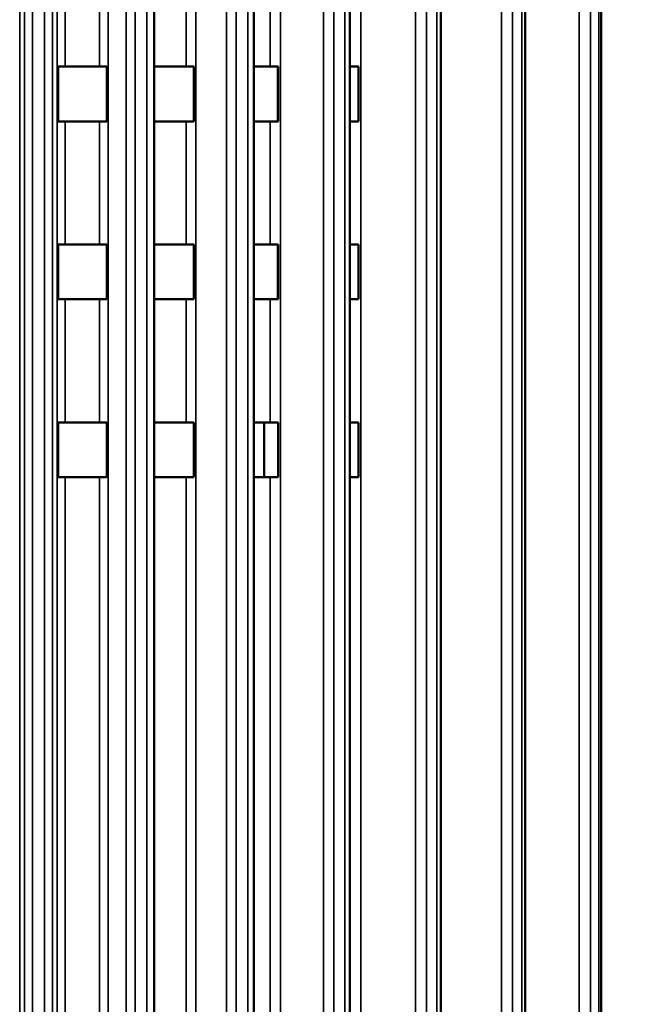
# Model space of a CAD drawing. Header units: millimetres. Extents: x 38 to 2514, y 38 to 1622.
# Tile 140 of 256: x 1073 to 1118, y 773 to 845. Entities that reach past the tile are written whole.
import ezdxf

# ---------------------------------------------------------------- set-up
doc = ezdxf.new("R2010")
doc.units = ezdxf.units.MM
doc.header["$LTSCALE"] = 7.692308
for name, color, linetype, lineweight in [('Dimension (ISO)', 7, 'Continuous', 25), ('Visible (ISO)', 7, 'Continuous', 50), ('Visible Narrow (ISO)', 7, 'Continuous', 35)]:
    doc.layers.add(name, color=color, linetype=linetype, lineweight=lineweight)
doc.styles.add('Note Text (ANSI)', font='tahoma.ttf')
doc.dimstyles.new('Default (ISO)', dxfattribs={"dimscale": 7.692308, "dimtxt": 1, "dimasz": 2.5, "dimexe": 3.175, "dimexo": 0, "dimgap": 0.762, "dimtad": 1, "dimrnd": 1e-08, "dimzin": 0, "dimdsep": 46, "dimtxsty": 'Note Text (ANSI)', "dimcen": 0.09, "dimdle": 10, "dimclrd": 1, "dimclre": 1, "dimclrt": 1, "dimazin": 0, "dimtfac": 3.5052, "dimtmove": 0, "dimatfit": 3, "dimfxl": 1, "dimtolj": 1, "dimtzin": 0, "dimlwd": -1, "dimlwe": -1, "dimarcsym": 0})

# ---------------------------------------------------------------- blocks, each defined once
blk = doc.blocks.new('*D3')
at = {"layer": 'Defpoints', "color": 0, "transparency": 16777216}
for p in [(1132.115, 1043.445), (1017.115, 757.043), (1132.115, 757.043)]:
    blk.add_point(p, dxfattribs=at)
at = {"layer": 'Dimension (ISO)', "color": 1, "transparency": 16777216}
for p, q in [((1017.115, 757.043), (1017.115, 1067.868)), ((1132.115, 757.043), (1132.115, 1067.868)), ((1036.346, 1043.445), (1112.885, 1043.445))]:
    blk.add_line(p, q, dxfattribs=at)
for points in [[(1036.346, 1046.65), (1036.346, 1040.24), (1017.115, 1043.445)], [(1112.885, 1046.65), (1112.885, 1040.24), (1132.115, 1043.445)]]:
    blk.add_solid(points, dxfattribs=at)
at = {"layer": 'Dimension (ISO)', "color": 1, "transparency": 16777216, "insert": (1024.38, 1059.37), "char_height": 7.69231, "attachment_point": 1, "style": 'Note Text (ANSI)'}
blk.add_mtext('\\A1;115.00 mm [4.528 in]', dxfattribs=at)
blk = doc.blocks.new('*D10')
at = {"layer": 'Defpoints', "color": 0, "transparency": 16777216}
for p in [(1163.115, 1147.322), (986.127, 798.326), (1163.115, 797.473)]:
    blk.add_point(p, dxfattribs=at)
at = {"layer": 'Dimension (ISO)', "color": 1, "transparency": 16777216}
for p, q in [((986.127, 798.326), (986.127, 1171.745)), ((1163.115, 797.473), (1163.115, 1171.745)), ((1005.358, 1147.322), (1143.885, 1147.322))]:
    blk.add_line(p, q, dxfattribs=at)
for points in [[(1005.358, 1150.527), (1005.358, 1144.117), (986.127, 1147.322)], [(1143.885, 1150.527), (1143.885, 1144.117), (1163.115, 1147.322)]]:
    blk.add_solid(points, dxfattribs=at)
at = {"layer": 'Dimension (ISO)', "color": 1, "transparency": 16777216, "insert": (1024.386, 1163.247), "char_height": 7.69231, "attachment_point": 1, "style": 'Note Text (ANSI)'}
blk.add_mtext('\\A1;176.99 mm [6.968 in]', dxfattribs=at)

msp = doc.modelspace()

# ---------------------------------------------------------------- linework, layer by layer
at = {"layer": 'Visible (ISO)'}
for p, q in [((1083.0657, 913.4794), (1083.0657, 761.6927)), ((1090.3544, 913.3087), (1090.3544, 761.6927)), ((1097.3841, 913.1449), (1097.3841, 761.6927)), ((1104.0346, 912.956), (1104.0346, 761.6927)), ((1110.1919, 912.7842), (1110.1919, 761.6927)), ((1115.7507, 912.5832), (1115.7507, 761.6927)), ((1076.0591, 837.1927), (1076.0591, 841.1927)), ((1076.5649, 841.1927), (1076.0591, 841.1927)), ((1079.0733, 841.1927), (1076.5649, 841.1927)), ((1079.0733, 841.1927), (1079.6162, 841.1927)), ((1079.6162, 841.1927), (1079.6162, 837.1927)), ((1085.4044, 841.1927), (1083.0657, 841.1927)), ((1085.4044, 841.1927), (1085.9752, 841.1927)), ((1085.9752, 841.1927), (1085.9752, 837.1927)), ((1091.5509, 841.1927), (1090.3544, 841.1927)), ((1091.5509, 841.1927), (1092.1398, 841.1927)), ((1092.1154, 837.1927), (1092.1154, 841.1927)), ((1092.1398, 841.1927), (1092.1398, 837.1927)), ((1097.4077, 841.1927), (1097.3841, 841.1927)), ((1097.4077, 841.1927), (1098.0045, 841.1927)), ((1098.0045, 841.1927), (1098.0045, 837.1927)), ((1076.5649, 837.1927), (1076.0591, 837.1927)), ((1079.0733, 837.1927), (1076.5649, 837.1927)), ((1079.0733, 837.1927), (1079.6162, 837.1927)), ((1085.4044, 837.1927), (1083.0657, 837.1927)), ((1085.4044, 837.1927), (1085.9752, 837.1927)), ((1091.5509, 837.1927), (1090.3544, 837.1927)), ((1091.5509, 837.1927), (1092.1398, 837.1927)), ((1097.4077, 837.1927), (1097.3841, 837.1927)), ((1097.4077, 837.1927), (1098.0045, 837.1927)), ((1076.0591, 824.1927), (1076.0591, 828.1927)), ((1076.5649, 828.1927), (1076.0591, 828.1927)), ((1079.0733, 828.1927), (1076.5649, 828.1927)), ((1079.0733, 828.1927), (1079.6162, 828.1927)), ((1079.6162, 828.1927), (1079.6162, 824.1927)), ((1085.4044, 828.1927), (1083.0657, 828.1927)), ((1085.4044, 828.1927), (1085.9752, 828.1927)), ((1085.9752, 828.1927), (1085.9752, 824.1927)), ((1091.5509, 828.1927), (1090.3544, 828.1927)), ((1091.5509, 828.1927), (1092.1398, 828.1927)), ((1092.1154, 824.1927), (1092.1154, 828.1927)), ((1092.1398, 828.1927), (1092.1398, 824.1927)), ((1097.4077, 828.1927), (1097.3841, 828.1927)), ((1097.4077, 828.1927), (1098.0045, 828.1927)), ((1098.0045, 828.1927), (1098.0045, 824.1927)), ((1076.5649, 824.1927), (1076.0591, 824.1927)), ((1079.0733, 824.1927), (1076.5649, 824.1927)), ((1079.0733, 824.1927), (1079.6162, 824.1927)), ((1085.4044, 824.1927), (1083.0657, 824.1927)), ((1085.4044, 824.1927), (1085.9752, 824.1927)), ((1091.5509, 824.1927), (1090.3544, 824.1927)), ((1091.5509, 824.1927), (1092.1398, 824.1927)), ((1097.4077, 824.1927), (1097.3841, 824.1927)), ((1097.4077, 824.1927), (1098.0045, 824.1927)), ((1076.0591, 811.1927), (1076.0591, 815.1927)), ((1076.5649, 815.1927), (1076.0591, 815.1927)), ((1079.0733, 815.1927), (1076.5649, 815.1927)), ((1079.0733, 815.1927), (1079.6162, 815.1927)), ((1079.6162, 815.1927), (1079.6162, 811.1927)), ((1085.4044, 815.1927), (1083.0657, 815.1927)), ((1085.4044, 815.1927), (1085.9752, 815.1927)), ((1085.9752, 815.1927), (1085.9752, 811.1927)), ((1091.5509, 815.1927), (1090.3544, 815.1927)), ((1091.1154, 811.1927), (1091.1154, 815.1927)), ((1091.5509, 815.1927), (1092.1398, 815.1927)), ((1092.1398, 815.1927), (1092.1398, 811.1927)), ((1097.4077, 815.1927), (1097.3841, 815.1927)), ((1097.4077, 815.1927), (1098.0045, 815.1927)), ((1098.0045, 815.1927), (1098.0045, 811.1927)), ((1076.5649, 811.1927), (1076.0591, 811.1927)), ((1079.0733, 811.1927), (1076.5649, 811.1927)), ((1079.0733, 811.1927), (1079.6162, 811.1927)), ((1085.4044, 811.1927), (1083.0657, 811.1927)), ((1085.4044, 811.1927), (1085.9752, 811.1927)), ((1091.5509, 811.1927), (1090.3544, 811.1927)), ((1091.5509, 811.1927), (1092.1398, 811.1927)), ((1097.4077, 811.1927), (1097.3841, 811.1927)), ((1097.4077, 811.1927), (1098.0045, 811.1927))]:
    msp.add_line(p, q, dxfattribs=at)
at = {"layer": 'Visible Narrow (ISO)'}
for p, q in [((1073.2414, 916.2927), (1073.2414, 761.6927)), ((1075.9894, 761.6927), (1075.9894, 916.2927)), ((1079.7184, 916.2927), (1079.7184, 761.6927)), ((1086.1081, 916.2927), (1086.1081, 761.6927)), ((1092.3012, 916.2927), (1092.3012, 761.6927)), ((1098.1917, 916.2927), (1098.1917, 761.6927)), ((1073.5888, 913.5969), (1073.5888, 761.6927)), ((1075.6419, 913.5969), (1075.6419, 761.6927)), ((1081.028, 913.5969), (1081.028, 761.6927)), ((1088.3575, 913.5969), (1088.3575, 761.6927)), ((1095.4518, 913.5969), (1095.4518, 761.6927)), ((1102.1897, 913.5969), (1102.1897, 761.6927)), ((1108.4557, 913.5969), (1108.4557, 761.6927)), ((1114.1427, 913.5969), (1114.1427, 761.6927)), ((1074.1837, 911.2927), (1074.1837, 761.6927)), ((1075.0471, 911.2927), (1075.0471, 761.6927)), ((1081.6923, 911.2927), (1081.6924, 761.6927)), ((1082.5484, 911.2927), (1082.5484, 761.6927)), ((1089.0799, 911.2927), (1089.0801, 761.6927)), ((1089.9139, 911.2927), (1089.9141, 761.6927)), ((1096.22, 911.2927), (1096.2202, 761.6927)), ((1097.0177, 911.2927), (1097.0179, 761.6927)), ((1102.9904, 911.2927), (1102.9907, 761.6927)), ((1103.7382, 911.2927), (1103.7384, 761.6927)), ((1109.2754, 911.2927), (1109.2757, 761.6927)), ((1109.9603, 911.2927), (1109.9607, 761.6927)), ((1114.9672, 911.2927), (1114.9676, 761.6927)), ((1115.5778, 911.2927), (1115.5781, 761.6927)), ((1076.5649, 841.1927), (1076.5649, 850.1927)), ((1079.0733, 850.1927), (1079.0733, 841.1927)), ((1085.4044, 850.1927), (1085.4044, 841.1927)), ((1091.5509, 850.1927), (1091.5509, 841.1927)), ((1097.4077, 850.1927), (1097.4077, 841.1927)), ((1076.5649, 828.1927), (1076.5649, 837.1927)), ((1079.0733, 837.1927), (1079.0733, 828.1927)), ((1085.4044, 837.1927), (1085.4044, 828.1927)), ((1091.5509, 837.1927), (1091.5509, 828.1927)), ((1097.4077, 837.1927), (1097.4077, 828.1927)), ((1076.5649, 815.1927), (1076.5649, 824.1927)), ((1079.0733, 824.1927), (1079.0733, 815.1927)), ((1085.4044, 824.1927), (1085.4044, 815.1927)), ((1091.5509, 824.1927), (1091.5509, 815.1927)), ((1097.4077, 824.1927), (1097.4077, 815.1927)), ((1076.5649, 761.6927), (1076.5649, 811.1927)), ((1079.0733, 761.6927), (1079.0733, 811.1927)), ((1085.4044, 761.6927), (1085.4044, 811.1927)), ((1091.5509, 761.6927), (1091.5509, 811.1927)), ((1097.4077, 761.6927), (1097.4077, 811.1927))]:
    msp.add_line(p, q, dxfattribs=at)

# ---------------------------------------------------------------- dimensions: what is measured, and where the dimension line sits
at = {"layer": 'Dimension (ISO)', "color": 1, "true_color": 0xff0000}
dim = msp.add_linear_dim(base=(1163.1153, 1147.3218), p1=(986.1274, 798.3263), p2=(1163.1153, 797.4734), angle=180, text='<> mm [6.968 in]', dimstyle='Default (ISO)', override={"dimgap": 0.762, "dimdec": 2, "dimpost": '', "dimtol": 0, "dimlim": 0, "dimtp": 0, "dimtm": 0, "dimtdec": 2, "dimtofl": 0, "dimatfit": 1}, dxfattribs=at)
dim.commit()
dim.dimension.update_dxf_attribs({"geometry": '*D10', "text_midpoint": (1074.6213, 1147.3218), "dimtype": 160})
dim = msp.add_linear_dim(base=(1132.1154, 1043.4453), p1=(1017.1154, 757.0427), p2=(1132.1154, 757.0427), text='<> mm [4.528 in]', dimstyle='Default (ISO)', override={"dimgap": 0.762, "dimdec": 2, "dimpost": '', "dimtol": 0, "dimlim": 0, "dimtp": 0, "dimtm": 0, "dimtdec": 2, "dimtofl": 0, "dimatfit": 1}, dxfattribs=at)
dim.commit()
dim.dimension.update_dxf_attribs({"geometry": '*D3', "text_midpoint": (1074.6154, 1043.4453), "dimtype": 160})

doc.saveas('drawing.dxf')
